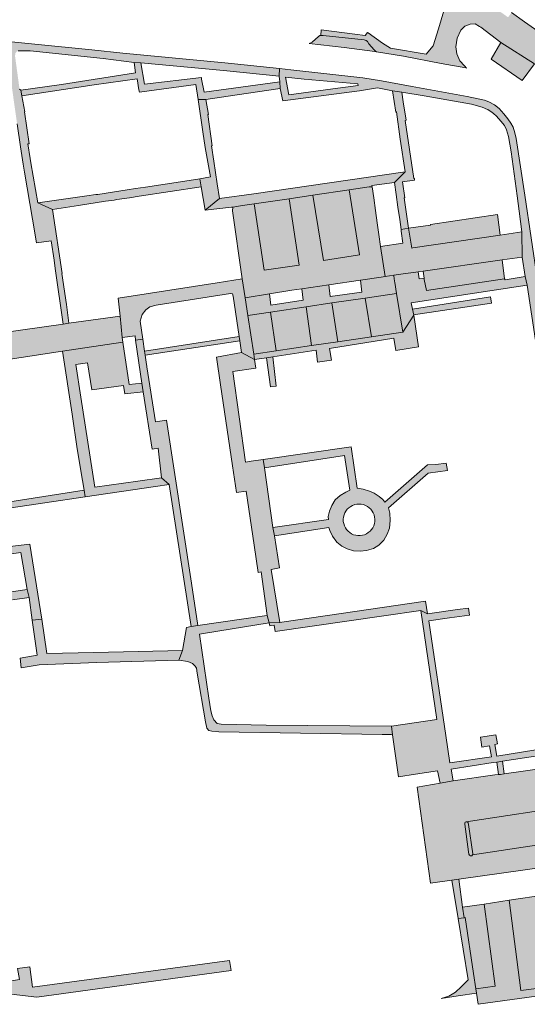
# Model space of a CAD drawing. Extents: x 97094 to 109644, y 463509 to 471969.
# Tile 245 of 256: x 103842 to 103970, y 469090 to 469338. Entities that reach past the tile are written whole.
import ezdxf

# ---------------------------------------------------------------- set-up
doc = ezdxf.new("R2010")
doc.units = 0
doc.layers.add('109 Onkruidbestrijding elementen', color=6, linetype='Continuous', lineweight=20, true_color=0xff00ff)

msp = doc.modelspace()

# ---------------------------------------------------------------- hatches: boundary and pattern name
at = {"layer": '109 Onkruidbestrijding elementen', "true_color": 0xff00ff}
for points in [[(103954.26, 469325.92), (103953.81, 469326.46), (103952.63, 469327.74), (103951.88, 469329.5), (103951.6, 469331.29), (103951.94, 469333.48), (103952.89, 469335.46), (103953.88, 469336.52), (103955.2, 469336.97), (103956.44, 469337.04), (103957.57, 469336.42), (103957.93, 469336.24), (103962.93, 469332.34), (103971.45, 469327.02), (103973.87, 469330.75), (103975.38, 469333), (103968.9, 469337.6), (103965.66, 469339.9), (103964.76, 469338.73), (103960.75, 469341.55), (103960.1, 469346.87), (103960.02, 469347.35), (103959.36, 469351.5), (103952.7, 469356.32), (103951.09, 469354.07), (103952.61, 469353), (103952.57, 469352.94), (103953.94, 469351.8), (103954.18, 469349.74), (103953.95, 469347.93), (103948.61, 469340.31), (103947.28, 469335.84), (103945.93, 469331.52), (103944.13, 469329.45), (103935.11, 469330.92), (103933.15, 469332.18), (103929.55, 469334.77), (103929.37, 469334.9), (103928.78, 469334.12), (103926.12, 469334.45), (103917.68, 469335.52), (103917.54, 469334.12), (103917.68, 469334.15), (103918.14, 469334.14), (103928.53, 469333.02), (103929, 469332.89), (103929.32, 469332.58), (103929.68, 469332.01), (103931.03, 469330.5), (103931.35, 469330.16), (103931.64, 469330.03), (103938.44, 469328.89), (103947.9, 469327.06), (103954.1, 469325.95), (103954.26, 469325.92)], [(103819.3, 469332.59), (103836.68, 469331.2), (103838.01, 469330.93), (103841.3, 469330.26), (103841.99, 469330.3), (103844.3, 469330.26), (103862.68, 469328.31), (103870.5, 469327.36), (103872.17, 469327.23), (103893.05, 469325.31), (103907.1, 469323.85), (103907.2, 469325.78), (103893.39, 469327.2), (103867.7, 469329.69), (103859.9, 469330.52), (103845.5, 469331.97), (103824.52, 469334.08), (103815.23, 469334.96), (103814, 469335.02), (103812.39, 469335.07), (103810.25, 469334.98), (103807.49, 469334.66), (103804.37, 469334.16), (103801.15, 469333.64), (103796.76, 469332.92), (103793.2, 469332.32), (103795.3, 469330.96), (103797.9, 469331.54), (103801.71, 469332.22), (103805.37, 469332.8), (103808.33, 469333.2), (103810.42, 469333.26), (103812.58, 469333.27), (103814.59, 469333.16), (103815.18, 469333.03), (103819.3, 469332.59)], [(103917.54, 469334.12), (103917.33, 469334.09), (103916.96, 469333.85), (103915.42, 469332.44), (103914.66, 469332.09), (103923.48, 469331.1), (103931.17, 469330.11), (103931.64, 469330.03), (103931.35, 469330.16), (103931.03, 469330.5), (103929.68, 469332.01), (103929.32, 469332.58), (103929, 469332.89), (103928.53, 469333.02), (103918.14, 469334.14), (103917.68, 469334.15), (103917.54, 469334.12)], [(103971.45, 469327.02), (103962.93, 469332.34), (103960.51, 469328.15), (103968.29, 469322.75), (103971.45, 469327.02)], [(103846.21, 469291.94), (103844.45, 469301.99), (103844.3, 469303.13), (103843.76, 469306.8), (103844.09, 469306.85), (103842.92, 469314.85), (103842.98, 469314.86), (103842.25, 469318.92), (103841.94, 469320.34), (103841.64, 469320.59), (103840.51, 469328.88), (103840.57, 469329.61), (103840.85, 469330), (103841.3, 469330.26), (103838.01, 469330.93), (103838.37, 469330.49), (103838.43, 469330.14), (103838.49, 469329.7), (103838.5, 469329.62), (103841.02, 469311.85), (103841.86, 469306.05), (103842.59, 469301.66), (103842.91, 469299.7), (103844.87, 469287.82), (103845.93, 469281.84), (103849.64, 469282.34), (103850.34, 469277.45), (103850.63, 469275.36), (103852.62, 469261.37), (103854.03, 469261.59), (103853.44, 469266.27), (103852.28, 469274.12), (103852.4, 469274.14), (103849.91, 469290.29), (103846.21, 469291.94)], [(103872.17, 469327.23), (103870.5, 469327.36), (103870.89, 469324.69), (103852.21, 469321.78), (103841.94, 469320.34), (103842.25, 469318.92), (103860.47, 469321.67), (103871.26, 469323.17), (103871.69, 469320.46), (103871.84, 469319.81), (103886.05, 469321.76), (103886.65, 469317.97), (103888.63, 469317.97), (103896.45, 469319.19), (103907.32, 469320.79), (103907.25, 469322.48), (103888.15, 469319.84), (103887.48, 469323.13), (103887.46, 469323.57), (103873.16, 469321.88), (103872.17, 469327.23)], [(103938.35, 469317.43), (103937.98, 469319.88), (103935.65, 469320.15), (103936.52, 469314.84), (103936.61, 469314.85), (103937.57, 469307.96), (103938.8, 469299.78), (103936.15, 469297.08), (103936.57, 469294.05), (103937.02, 469290.85), (103937.46, 469287.72), (103937.8, 469285.26), (103939.7, 469285.52), (103938.58, 469293.16), (103938.76, 469293.18), (103938.15, 469297.26), (103941.19, 469297.64), (103941.22, 469298.11), (103941.02, 469298.08), (103938.84, 469312.73), (103939.05, 469312.76), (103938.35, 469317.43)], [(103888.42, 469305.88), (103889.74, 469298.46), (103887.06, 469298.01), (103887.41, 469295.98), (103888.45, 469290.08), (103892.03, 469293.07), (103891.48, 469296.75), (103890.62, 469302.43), (103890.05, 469306.3), (103890.21, 469306.32), (103889.11, 469314.21), (103889.3, 469314.24), (103888.63, 469317.97), (103886.65, 469317.97), (103887.84, 469309.84), (103888.42, 469305.88)], [(103936.15, 469297.08), (103938.8, 469299.78), (103900.66, 469294.23), (103892.03, 469293.07), (103888.45, 469290.08), (103895.06, 469290.82), (103895.36, 469290.82), (103897.85, 469291.24), (103900.79, 469291.68), (103909.61, 469292.99), (103915.56, 469293.88), (103924.71, 469295.24), (103929.79, 469296), (103930.5, 469296.01), (103930.47, 469296.28), (103936.15, 469297.08)], [(103887.41, 469295.98), (103887.06, 469298.01), (103883.29, 469297.38), (103873.39, 469295.86), (103870.89, 469295.52), (103868.74, 469295.18), (103865.05, 469294.59), (103861.35, 469294.03), (103861.34, 469294.06), (103860.88, 469294.06), (103858.57, 469293.72), (103846.21, 469291.94), (103849.91, 469290.29), (103856.48, 469291.3), (103863.31, 469292.33), (103865.45, 469292.65), (103866.12, 469292.75), (103869.35, 469293.23), (103871.76, 469293.64), (103887.41, 469295.98)], [(103897.79, 469272.75), (103898.47, 469267.99), (103904.68, 469268.99), (103910.24, 469269.89), (103912.8, 469270.26), (103919.58, 469271.25), (103927.56, 469272.41), (103932.77, 469273.17), (103933.83, 469273.34), (103932.61, 469280.94), (103932.19, 469283.92), (103931.77, 469286.94), (103931.34, 469290.02), (103930.9, 469293.17), (103930.5, 469296.01), (103929.79, 469296), (103924.71, 469295.24), (103927.36, 469278.87), (103918.23, 469277.39), (103915.56, 469293.88), (103909.61, 469292.99), (103912.14, 469276.26), (103903.32, 469274.93), (103900.79, 469291.68), (103897.85, 469291.24), (103895.36, 469290.82), (103895.35, 469289.89), (103897.79, 469272.75)], [(103915.56, 469293.88), (103918.23, 469277.39), (103927.36, 469278.87), (103924.71, 469295.24), (103915.56, 469293.88)], [(103900.79, 469291.68), (103903.32, 469274.93), (103912.14, 469276.26), (103909.61, 469292.99), (103900.79, 469291.68)], [(103962.12, 469288.98), (103945.2, 469286.5), (103945.23, 469286.33), (103939.7, 469285.52), (103940.49, 469280.51), (103940.81, 469280.56), (103962.77, 469283.81), (103962.12, 469288.98)], [(103937.8, 469285.26), (103937.87, 469284.79), (103938.29, 469281.74), (103932.61, 469280.94), (103933.83, 469273.34), (103935.97, 469273.68), (103937.72, 469273.92), (103942.14, 469274.54), (103943.38, 469274.71), (103963.26, 469277.56), (103968.36, 469278.28), (103968.27, 469284.65), (103962.77, 469283.81), (103940.81, 469280.56), (103940.49, 469280.51), (103939.7, 469285.52), (103937.8, 469285.26)], [(103963.87, 469272.77), (103963.26, 469277.56), (103943.38, 469274.71), (103943.62, 469272.94), (103943.66, 469272.65), (103944.18, 469269.84), (103963.87, 469272.77)], [(103867.54, 469257.97), (103870.74, 469258.45), (103870.9, 469257.31), (103872.71, 469257.59), (103872.06, 469262.08), (103872.51, 469263.77), (103873.49, 469264.97), (103874.5, 469265.7), (103876.07, 469266.15), (103894.85, 469269.11), (103895.31, 469269.03), (103895.49, 469268.41), (103897.01, 469258.27), (103897.18, 469257.14), (103897.62, 469254.19), (103900.89, 469252.43), (103900.71, 469253.8), (103899.17, 469263.57), (103898.47, 469267.99), (103897.79, 469272.75), (103891.44, 469271.76), (103873.56, 469268.97), (103866.53, 469267.95), (103867.04, 469263.39), (103867.54, 469257.97)], [(103936.21, 469271.87), (103936.14, 469272.22), (103935.98, 469273.56), (103935.97, 469273.68), (103933.83, 469273.34), (103932.77, 469273.17), (103927.56, 469272.41), (103927.89, 469269.39), (103919.94, 469268.36), (103919.58, 469271.25), (103912.8, 469270.26), (103913.14, 469267.41), (103904.99, 469266.11), (103904.68, 469268.99), (103898.47, 469267.99), (103899.17, 469263.57), (103904.93, 469264.42), (103913.92, 469265.75), (103920.35, 469266.71), (103928.74, 469267.95), (103936.66, 469269.12), (103936.21, 469271.87)], [(103935.97, 469273.68), (103935.98, 469273.56), (103936.14, 469272.22), (103936.21, 469271.87), (103936.66, 469269.12), (103938.23, 469259.35), (103940.98, 469263.65), (103940.7, 469265.11), (103940.38, 469266.76), (103960.2, 469269.78), (103969.55, 469271.22), (103969.1, 469273.37), (103964.03, 469272.57), (103963.87, 469272.77), (103944.18, 469269.84), (103943.66, 469272.65), (103943.62, 469272.94), (103942.36, 469272.78), (103942.14, 469274.54), (103937.72, 469273.92), (103935.97, 469273.68)], [(103930.32, 469258.18), (103928.74, 469267.95), (103920.35, 469266.71), (103921.85, 469256.93), (103930.32, 469258.18)], [(103938.23, 469259.35), (103936.66, 469269.12), (103928.74, 469267.95), (103930.32, 469258.18), (103938.23, 469259.35)], [(103940.98, 469263.65), (103940.97, 469263.73), (103955.55, 469265.9), (103960.57, 469266.61), (103960.38, 469268.21), (103940.7, 469265.11), (103940.98, 469263.65)], [(103904.93, 469264.42), (103906.33, 469254.63), (103915.24, 469255.95), (103913.92, 469265.75), (103904.93, 469264.42)], [(103915.24, 469255.95), (103921.85, 469256.93), (103920.35, 469266.71), (103913.92, 469265.75), (103915.24, 469255.95)], [(103867.7, 469256.83), (103867.54, 469257.97), (103867.04, 469263.39), (103854.03, 469261.59), (103852.62, 469261.37), (103831.6, 469258.4), (103831.53, 469251.39), (103852.48, 469254.52), (103867.7, 469256.83)], [(103906.33, 469254.63), (103904.93, 469264.42), (103899.17, 469263.57), (103900.71, 469253.8), (103906.33, 469254.63)], [(103900.71, 469253.8), (103900.89, 469252.43), (103903.9, 469252.89), (103905.51, 469253.14), (103916.37, 469254.8), (103916.77, 469251.74), (103920.29, 469252.28), (103919.79, 469255.26), (103935.99, 469257.84), (103936.5, 469254.74), (103942.18, 469255.6), (103940.98, 469263.65), (103938.23, 469259.35), (103930.32, 469258.18), (103921.85, 469256.93), (103915.24, 469255.95), (103906.33, 469254.63), (103900.71, 469253.8)], [(103872.71, 469257.59), (103870.9, 469257.31), (103872.46, 469246.5), (103872.78, 469244.32), (103875.03, 469229.84), (103876.55, 469230.1), (103877.45, 469222.62), (103879.38, 469220.91), (103884.86, 469185.13), (103886.61, 469185.41), (103884.98, 469196.06), (103884.98, 469196.06), (103878.69, 469237.17), (103875.87, 469236.69), (103873.72, 469250.63), (103873.72, 469250.65), (103873.54, 469251.8), (103873.28, 469253.56), (103873.14, 469254.58), (103872.71, 469257.59)], [(103873.14, 469254.58), (103873.28, 469253.56), (103897.18, 469257.14), (103897.01, 469258.27), (103873.14, 469254.58)], [(103877.45, 469222.62), (103871.47, 469221.78), (103860.61, 469220.27), (103857.07, 469242.91), (103855.84, 469251.21), (103858.74, 469251.63), (103859.82, 469244.83), (103867.81, 469245.93), (103868.19, 469243.75), (103872.78, 469244.32), (103872.46, 469246.5), (103869.25, 469246.16), (103867.7, 469256.83), (103852.48, 469254.52), (103854.88, 469238.63), (103856.18, 469229.91), (103857.49, 469221.97), (103857.89, 469219.53), (103858.15, 469217.81), (103875.9, 469220.41), (103879.38, 469220.91), (103877.45, 469222.62)], [(103897.62, 469254.19), (103891.25, 469253.07), (103892.28, 469246.08), (103893.29, 469239.28), (103894.29, 469232.47), (103895.29, 469225.67), (103896.29, 469218.91), (103898.74, 469219.27), (103898.75, 469219.22), (103899.75, 469212.42), (103900.75, 469205.62), (103901.76, 469198.78), (103902.51, 469198.91), (103904.04, 469187.93), (103904.57, 469186.07), (103907.25, 469186.13), (103905.06, 469199.47), (103907.15, 469199.91), (103905.92, 469208), (103905.51, 469210.12), (103903.35, 469225.13), (103903.07, 469227.23), (103900.05, 469226.79), (103898.62, 469226.59), (103895.37, 469249.44), (103901.2, 469250.26), (103900.89, 469252.43), (103897.62, 469254.19)], [(103906.32, 469245.74), (103905.51, 469253.14), (103903.9, 469252.89), (103904.9, 469245.52), (103906.32, 469245.74)], [(103831.53, 469204.38), (103828.01, 469203.74), (103809.49, 469200.81), (103810.1, 469199.23), (103841.94, 469203.79), (103843.57, 469194.45), (103844.06, 469192.41), (103844.84, 469186.71), (103847.26, 469186.99), (103844.19, 469205.89), (103836.23, 469204.93), (103834.87, 469214.41), (103848.01, 469216.33), (103858.15, 469217.81), (103857.89, 469219.53), (103834.84, 469215.93), (103834.41, 469218.6), (103832.36, 469231.3), (103834.54, 469231.65), (103832.99, 469241.91), (103832.71, 469243.78), (103831.53, 469251.39), (103829.04, 469251.04), (103829.11, 469250.52), (103830.44, 469242.3), (103830.88, 469239.96), (103832.12, 469233.35), (103813.13, 469230.55), (103813.38, 469229.03), (103818.11, 469229.78), (103818.12, 469229.66), (103830.29, 469231.38), (103831.89, 469220.8), (103832.15, 469220.85), (103832.46, 469219.04), (103832.16, 469218.99), (103833.13, 469212.53), (103834.3, 469204.8), (103831.53, 469204.38)], [(103904.57, 469186.07), (103904.7, 469185.31), (103905.81, 469185.48), (103906.05, 469183.91), (103933.43, 469187.8), (103942.81, 469189.14), (103944.49, 469188.34), (103943.95, 469191.51), (103907.77, 469186.21), (103907.25, 469186.13), (103904.57, 469186.07)], [(103886.61, 469185.41), (103884.86, 469185.13), (103883.75, 469184.9), (103882.75, 469179.11), (103881.76, 469176.61), (103884.08, 469176.29), (103885.24, 469175.83), (103885.92, 469175.14), (103886.27, 469174.63), (103886.45, 469173.34), (103888.5, 469161.09), (103888.85, 469159.48), (103889.35, 469158.93), (103890.12, 469158.71), (103891.84, 469158.62), (103933.04, 469157.92), (103935.33, 469157.88), (103935.67, 469157.82), (103935.4, 469160), (103903.77, 469160.29), (103892.47, 469160.51), (103891.45, 469160.71), (103890.59, 469161.61), (103890.17, 469162.62), (103889.82, 469163.88), (103889.32, 469167.09), (103887, 469183.24), (103891.61, 469183.98), (103904.57, 469186.07), (103904.04, 469187.93), (103903.41, 469187.84), (103886.61, 469185.41)], [(103944.49, 469188.34), (103942.81, 469189.14), (103946.85, 469161.73), (103935.4, 469160), (103935.67, 469157.82), (103937.15, 469147.26), (103941.43, 469147.92), (103946.98, 469148.78), (103947.66, 469145.66), (103950.93, 469146.22), (103950.46, 469149.2), (103960.99, 469150.82), (103961.96, 469150.97), (103963.36, 469151.18), (103980.01, 469153.69), (103981.78, 469153.96), (103986.89, 469154.73), (103986.69, 469156.37), (103974.86, 469154.51), (103961.92, 469152.48), (103961.46, 469155.42), (103962.07, 469155.55), (103961.73, 469157.85), (103957.8, 469157.27), (103958.2, 469154.72), (103960.07, 469155.02), (103960.57, 469152.24), (103950.11, 469150.78), (103949.09, 469157.63), (103944.79, 469186.55), (103950.03, 469187.29), (103950.02, 469187.3), (103955.04, 469188.01), (103954.79, 469189.77), (103952.03, 469189.38), (103944.49, 469188.34)], [(103882.75, 469179.11), (103860.37, 469178.61), (103848.53, 469178.35), (103847.26, 469186.99), (103844.84, 469186.71), (103846.05, 469177.88), (103841.78, 469177.13), (103842.06, 469174.7), (103846.59, 469175.51), (103861.09, 469176.04), (103881.76, 469176.61), (103882.75, 469179.11)], [(103961.96, 469150.97), (103962.37, 469147.79), (103962.87, 469147.84), (103963.8, 469147.97), (103963.36, 469151.18), (103961.96, 469150.97)], [(103973.85, 469124.49), (103978.24, 469125.24), (103991.1, 469126.77), (103990.26, 469132.91), (103983.04, 469131.65), (103955.81, 469127.54), (103955.6, 469127.36), (103955.27, 469127.3), (103955.02, 469127.47), (103954.89, 469127.73), (103954.81, 469128.29), (103953.84, 469135.32), (103953.86, 469135.58), (103953.97, 469135.82), (103954.24, 469135.91), (103981.88, 469140.08), (103981.56, 469142.42), (103980.47, 469150.33), (103963.8, 469147.97), (103962.87, 469147.84), (103962.37, 469147.79), (103961.42, 469147.7), (103950.93, 469146.22), (103947.66, 469145.66), (103941.88, 469144.67), (103945.18, 469120.42), (103950.64, 469121.19), (103952.33, 469121.43), (103973.85, 469124.49)], [(103954.24, 469135.91), (103954.57, 469135.87), (103954.74, 469135.66), (103954.79, 469135.23), (103955.86, 469127.81), (103955.81, 469127.54), (103983.04, 469131.65), (103981.88, 469140.08), (103954.24, 469135.91)], [(103955.81, 469127.54), (103955.86, 469127.81), (103954.79, 469135.23), (103954.74, 469135.66), (103954.57, 469135.87), (103954.24, 469135.91), (103953.97, 469135.82), (103953.86, 469135.58), (103953.84, 469135.32), (103954.81, 469128.29), (103954.89, 469127.73), (103955.02, 469127.47), (103955.27, 469127.3), (103955.6, 469127.36), (103955.81, 469127.54)], [(103956.67, 469093.77), (103956.82, 469092.72), (103957.26, 469089.89), (103976.2, 469092.57), (103983.99, 469093.44), (103980.39, 469118.39), (103979.23, 469118.23), (103978.24, 469125.24), (103973.85, 469124.49), (103974.97, 469117.61), (103974.18, 469117.49), (103977.2, 469094.55), (103968.01, 469093.35), (103965.02, 469116.11), (103958.73, 469115.16), (103961.56, 469094.43), (103956.67, 469093.77)], [(103953.72, 469111.73), (103953.29, 469114.34), (103952.33, 469121.43), (103950.64, 469121.19), (103952.18, 469111.53), (103953.72, 469111.73)], [(103974.18, 469117.49), (103965.02, 469116.11), (103968.01, 469093.35), (103977.2, 469094.55), (103974.18, 469117.49)], [(103953.72, 469111.73), (103953.93, 469111.76), (103956.08, 469097.62), (103956.67, 469093.77), (103961.56, 469094.43), (103958.73, 469115.16), (103953.29, 469114.34), (103953.72, 469111.73)], [(103952.18, 469111.53), (103954.69, 469096.05), (103952.97, 469094.3), (103951.53, 469092.91), (103949.83, 469091.98), (103947.95, 469091.36), (103952.17, 469092.01), (103956.82, 469092.72), (103956.67, 469093.77), (103956.08, 469097.62), (103953.93, 469111.76), (103953.72, 469111.73), (103952.18, 469111.53)], [(103841.16, 469098.92), (103841.6, 469096.14), (103839.02, 469095.76), (103839.13, 469095.01), (103839.41, 469093.2), (103839.52, 469092.44), (103845.99, 469091.69), (103895.01, 469098.43), (103894.6, 469100.93), (103844.94, 469094.22), (103844.26, 469099.33), (103841.16, 469098.92)]]:
    msp.add_hatch(color=6, dxfattribs=at).paths.add_polyline_path(points)
h = msp.add_hatch(color=6, dxfattribs=at)
h.paths.add_polyline_path([(103937.98, 469319.88), (103943.6, 469318.91), (103955.58, 469316.78), (103958.25, 469316.08), (103959.6, 469315.47), (103959.69, 469315.43), (103960.78, 469314.73), (103961.1, 469314.47), (103961.88, 469313.82), (103962.99, 469312.57), (103963.84, 469311.43), (103964.38, 469310.36), (103964.88, 469308.7), (103965.59, 469304.81), (103967.08, 469293.74), (103967.59, 469289.84), (103968.27, 469284.65), (103968.36, 469278.28), (103969.1, 469273.37), (103969.55, 469271.22), (103972.85, 469249.45), (103975.96, 469228.68), (103978.7, 469229.06), (103975.16, 469252.39), (103972.2, 469272.4), (103969.01, 469293.86), (103966.8, 469308.17), (103966.49, 469309.58), (103966.03, 469311.01), (103965.46, 469312.05), (103964.72, 469313.15), (103963.72, 469314.38), (103962.55, 469315.72), (103961.34, 469316.65), (103959.9, 469317.38), (103958.85, 469317.79), (103954.49, 469318.73), (103940.61, 469321.29), (103932.85, 469322.73), (103928.18, 469323.44), (103909.99, 469325.49), (103907.2, 469325.78), (103907.1, 469323.85), (103907.25, 469322.48), (103907.32, 469320.79), (103907.99, 469317.64), (103927.36, 469320.21), (103931.88, 469320.95), (103935.65, 469320.15), (103937.98, 469319.88)])
h.paths.add_polyline_path([(103926.9, 469321.92), (103926.97, 469321.49), (103920.57, 469320.65), (103909.48, 469319.19), (103908.68, 469323.6), (103913.35, 469323.15), (103926.9, 469321.92)])
h = msp.add_hatch(color=6, dxfattribs=at)
h.paths.add_polyline_path([(103905.51, 469210.12), (103905.92, 469208), (103919.63, 469210.08), (103919.84, 469209.3), (103920.56, 469207.95), (103921.62, 469206.42), (103922.85, 469205.4), (103924.21, 469204.69), (103925.82, 469204.23), (103927.53, 469204.13), (103929.05, 469204.29), (103930.85, 469204.83), (103932.19, 469205.67), (103933.49, 469206.94), (103934.27, 469208.39), (103934.87, 469209.92), (103935.04, 469211.9), (103934.93, 469213.71), (103934.64, 469215.06), (103944.65, 469223.78), (103949.47, 469224.47), (103949.21, 469226.33), (103946.57, 469225.96), (103944.43, 469225.85), (103933.67, 469216.48), (103933.22, 469217.16), (103932.26, 469217.92), (103931.06, 469218.74), (103929.86, 469219.26), (103928.27, 469219.75), (103926.74, 469219.98), (103925.22, 469230.43), (103903.07, 469227.23), (103903.35, 469225.13), (103923.52, 469228.26), (103924.9, 469219.48), (103923.85, 469218.98), (103922.42, 469218.19), (103921.21, 469217.08), (103920.36, 469215.63), (103919.78, 469214.22), (103919.45, 469212.84), (103919.49, 469212.09), (103905.51, 469210.12)])
h.paths.add_polyline_path([(103928.31, 469215.85), (103928.83, 469215.66), (103929.32, 469215.4), (103929.77, 469215.07), (103930.17, 469214.68), (103930.51, 469214.25), (103930.79, 469213.77), (103931, 469213.25), (103931.14, 469212.71), (103931.19, 469212.16), (103931.18, 469211.6), (103931.08, 469211.06), (103930.91, 469210.53), (103930.66, 469210.03), (103930.35, 469209.57), (103929.98, 469209.15), (103929.55, 469208.8), (103929.08, 469208.5), (103928.57, 469208.28), (103928.04, 469208.12), (103927.49, 469208.04), (103926.93, 469208.04), (103926.38, 469208.12), (103925.85, 469208.28), (103925.34, 469208.5), (103924.87, 469208.8), (103924.45, 469209.15), (103924.07, 469209.57), (103923.76, 469210.03), (103923.52, 469210.53), (103923.35, 469211.06), (103923.25, 469211.6), (103923.23, 469212.16), (103923.29, 469212.71), (103923.42, 469213.25), (103923.63, 469213.77), (103923.91, 469214.25), (103924.25, 469214.68), (103924.65, 469215.07), (103925.1, 469215.4), (103925.59, 469215.66), (103926.11, 469215.85), (103926.66, 469215.97), (103927.21, 469216), (103927.77, 469215.97), (103928.31, 469215.85)])
h = msp.add_hatch(color=6, dxfattribs=at)
h.paths.add_polyline_path([(103762.82, 469210.99), (103763.09, 469207.78), (103769.08, 469208.67), (103780.2, 469210.22), (103782.43, 469210.44), (103784.06, 469210.49), (103785.89, 469210.27), (103787.4, 469209.79), (103789.13, 469209.05), (103791.31, 469207.84), (103795.9, 469204.2), (103804.89, 469196.89), (103815.7, 469188.21), (103818.89, 469185.71), (103819.83, 469185.08), (103820.63, 469184.74), (103820.79, 469184.74), (103821.25, 469184.74), (103821.93, 469184.98), (103822.4, 469185.77), (103822.65, 469186.71), (103822.24, 469189.35), (103839.85, 469191.88), (103844.06, 469192.41), (103843.57, 469194.45), (103818.11, 469190.8), (103817.14, 469190.6), (103816.6, 469190.79), (103810.77, 469195.29), (103802.18, 469201.72), (103795.46, 469207.03), (103794.94, 469206.79), (103793.4, 469207.93), (103791.43, 469209.3), (103789.49, 469210.34), (103787.42, 469211.21), (103785.76, 469211.64), (103783.74, 469211.85), (103781.42, 469211.75), (103779.47, 469211.54), (103777.65, 469211.29), (103773.12, 469210.69), (103771.57, 469222.66), (103765.54, 469217.78), (103766.29, 469212.23), (103766.3, 469212.12), (103765.83, 469212.06), (103762.75, 469211.62), (103762.82, 469210.99)])
h.paths.add_polyline_path([(103771.16, 469218.91), (103771.39, 469217.08), (103768.92, 469216.85), (103768.68, 469218.74), (103771.16, 469218.91)])
h.paths.add_polyline_path([(103771.76, 469214.19), (103771.97, 469212.49), (103769.54, 469212.18), (103769.32, 469213.93), (103771.76, 469214.19)])

# ---------------------------------------------------------------- linework, layer by layer
at = {"layer": '109 Onkruidbestrijding elementen', "color": 3, "true_color": 0x00ff00}
for points in [[(103948.61, 469340.31), (103947.28, 469335.84), (103945.93, 469331.52), (103944.13, 469329.45), (103935.11, 469330.92), (103933.15, 469332.18), (103929.55, 469334.77), (103929.37, 469334.9), (103928.78, 469334.12), (103926.12, 469334.45), (103917.68, 469335.52), (103917.54, 469334.12), (103917.68, 469334.15), (103918.14, 469334.14), (103928.53, 469333.02), (103929, 469332.89), (103929.32, 469332.58), (103929.68, 469332.01), (103931.03, 469330.5), (103931.35, 469330.16), (103931.64, 469330.03), (103938.44, 469328.89), (103947.9, 469327.06), (103954.1, 469325.95), (103954.26, 469325.92), (103954.26, 469325.92), (103953.81, 469326.46), (103952.63, 469327.74), (103951.88, 469329.5), (103951.6, 469331.29), (103951.94, 469333.48), (103952.89, 469335.46), (103953.88, 469336.52), (103955.2, 469336.97), (103956.44, 469337.04), (103957.57, 469336.42), (103957.93, 469336.24), (103962.93, 469332.34), (103971.45, 469327.02)], [(103975.38, 469333), (103968.9, 469337.6), (103965.66, 469339.9)], [(103841.3, 469330.26), (103841.99, 469330.3), (103844.3, 469330.26), (103862.68, 469328.31), (103870.5, 469327.36), (103872.17, 469327.23), (103893.05, 469325.31), (103907.1, 469323.85), (103907.2, 469325.78), (103893.39, 469327.2), (103867.7, 469329.69), (103859.9, 469330.52), (103845.5, 469331.97), (103824.52, 469334.08)], [(103972.2, 469272.4), (103969.01, 469293.86), (103966.8, 469308.17), (103966.49, 469309.58), (103966.03, 469311.01), (103965.46, 469312.05), (103964.72, 469313.15), (103963.72, 469314.38), (103962.55, 469315.72), (103961.34, 469316.65), (103959.9, 469317.38), (103958.85, 469317.79), (103954.49, 469318.73), (103940.61, 469321.29), (103932.85, 469322.73), (103928.18, 469323.44), (103909.99, 469325.49), (103907.2, 469325.78), (103907.1, 469323.85), (103907.25, 469322.48), (103907.32, 469320.79), (103907.99, 469317.64), (103927.36, 469320.21), (103931.88, 469320.95), (103935.65, 469320.15), (103937.98, 469319.88), (103937.98, 469319.88), (103943.6, 469318.91), (103955.58, 469316.78), (103958.25, 469316.08), (103959.6, 469315.47), (103959.69, 469315.43), (103960.78, 469314.73), (103961.1, 469314.47), (103961.88, 469313.82), (103962.99, 469312.57), (103963.84, 469311.43), (103964.38, 469310.36), (103964.88, 469308.7), (103965.59, 469304.81), (103967.08, 469293.74), (103967.59, 469289.84), (103968.27, 469284.65), (103968.36, 469278.28), (103969.1, 469273.37), (103969.55, 469271.22), (103972.85, 469249.45)], [(103841.02, 469311.85), (103841.86, 469306.05), (103842.59, 469301.66), (103842.91, 469299.7), (103844.87, 469287.82), (103845.93, 469281.84), (103849.64, 469282.34), (103850.34, 469277.45), (103850.63, 469275.36), (103852.62, 469261.37), (103854.03, 469261.59), (103853.44, 469266.27), (103852.28, 469274.12), (103852.4, 469274.14), (103849.91, 469290.29), (103846.21, 469291.94), (103846.21, 469291.94), (103844.45, 469301.99), (103844.3, 469303.13), (103843.76, 469306.8), (103844.09, 469306.85), (103842.92, 469314.85), (103842.98, 469314.86), (103842.25, 469318.92), (103841.94, 469320.34), (103841.64, 469320.59)], [(103834.87, 469214.41), (103848.01, 469216.33), (103858.15, 469217.81), (103857.89, 469219.53), (103834.84, 469215.93)], [(103810.1, 469199.23), (103841.94, 469203.79), (103843.57, 469194.45), (103844.06, 469192.41), (103844.84, 469186.71), (103847.26, 469186.99), (103844.19, 469205.89), (103836.23, 469204.93)], [(103839.85, 469191.88), (103844.06, 469192.41), (103843.57, 469194.45), (103818.11, 469190.8)], [(103974.86, 469154.51), (103961.92, 469152.48), (103961.46, 469155.42), (103962.07, 469155.55), (103961.73, 469157.85), (103957.8, 469157.27), (103958.2, 469154.72), (103960.07, 469155.02), (103960.57, 469152.24), (103950.11, 469150.78), (103949.09, 469157.63), (103944.79, 469186.55), (103950.03, 469187.29), (103950.02, 469187.3), (103955.04, 469188.01), (103954.79, 469189.77), (103952.03, 469189.38), (103944.49, 469188.34), (103944.49, 469188.34), (103942.81, 469189.14), (103946.85, 469161.73), (103935.4, 469160), (103935.67, 469157.82), (103937.15, 469147.26), (103941.43, 469147.92), (103946.98, 469148.78), (103947.66, 469145.66), (103950.93, 469146.22), (103950.46, 469149.2), (103960.99, 469150.82), (103961.96, 469150.97), (103963.36, 469151.18), (103980.01, 469153.69)], [(103980.47, 469150.33), (103963.8, 469147.97), (103962.87, 469147.84), (103962.37, 469147.79), (103961.42, 469147.7), (103950.93, 469146.22), (103947.66, 469145.66), (103941.88, 469144.67), (103945.18, 469120.42), (103950.64, 469121.19), (103952.33, 469121.43), (103973.85, 469124.49)], [(103983.04, 469131.65), (103955.81, 469127.54), (103955.6, 469127.36), (103955.27, 469127.3), (103955.02, 469127.47), (103954.89, 469127.73), (103954.81, 469128.29), (103953.84, 469135.32), (103953.86, 469135.58), (103953.97, 469135.82), (103954.24, 469135.91), (103981.88, 469140.08)]]:
    msp.add_lwpolyline(points, dxfattribs=at)
for points in [[(103917.54, 469334.12), (103917.33, 469334.09), (103916.96, 469333.85), (103915.42, 469332.44), (103914.66, 469332.09), (103923.48, 469331.1), (103931.17, 469330.11), (103931.64, 469330.03), (103931.35, 469330.16), (103931.03, 469330.5), (103929.68, 469332.01), (103929.32, 469332.58), (103929, 469332.89), (103928.53, 469333.02), (103918.14, 469334.14), (103917.68, 469334.15), (103917.54, 469334.12)], [(103971.45, 469327.02), (103962.93, 469332.34), (103960.51, 469328.15), (103968.29, 469322.75), (103971.45, 469327.02)], [(103872.17, 469327.23), (103870.5, 469327.36), (103870.89, 469324.69), (103852.21, 469321.78), (103841.94, 469320.34), (103842.25, 469318.92), (103860.47, 469321.67), (103871.26, 469323.17), (103871.69, 469320.46), (103871.84, 469319.81), (103886.05, 469321.76), (103886.65, 469317.97), (103888.63, 469317.97), (103896.45, 469319.19), (103907.32, 469320.79), (103907.25, 469322.48), (103888.15, 469319.84), (103887.48, 469323.13), (103887.46, 469323.57), (103873.16, 469321.88), (103872.17, 469327.23)], [(103926.9, 469321.92), (103926.97, 469321.49), (103920.57, 469320.65), (103909.48, 469319.19), (103908.68, 469323.6), (103913.35, 469323.15), (103926.9, 469321.92)], [(103938.35, 469317.43), (103937.98, 469319.88), (103935.65, 469320.15), (103936.52, 469314.84), (103936.61, 469314.85), (103937.57, 469307.96), (103938.8, 469299.78), (103936.15, 469297.08), (103936.57, 469294.05), (103937.02, 469290.85), (103937.46, 469287.72), (103937.8, 469285.26), (103939.7, 469285.52), (103938.58, 469293.16), (103938.76, 469293.18), (103938.15, 469297.26), (103941.19, 469297.64), (103941.22, 469298.11), (103941.02, 469298.08), (103938.84, 469312.73), (103939.05, 469312.76), (103938.35, 469317.43)], [(103888.42, 469305.88), (103889.74, 469298.46), (103887.06, 469298.01), (103887.41, 469295.98), (103888.45, 469290.08), (103892.03, 469293.07), (103891.48, 469296.75), (103890.62, 469302.43), (103890.05, 469306.3), (103890.21, 469306.32), (103889.11, 469314.21), (103889.3, 469314.24), (103888.63, 469317.97), (103886.65, 469317.97), (103887.84, 469309.84), (103888.42, 469305.88)], [(103936.15, 469297.08), (103938.8, 469299.78), (103900.66, 469294.23), (103892.03, 469293.07), (103888.45, 469290.08), (103895.06, 469290.82), (103895.36, 469290.82), (103897.85, 469291.24), (103900.79, 469291.68), (103909.61, 469292.99), (103915.56, 469293.88), (103924.71, 469295.24), (103929.79, 469296), (103930.5, 469296.01), (103930.47, 469296.28), (103936.15, 469297.08)], [(103887.41, 469295.98), (103887.06, 469298.01), (103883.29, 469297.38), (103873.39, 469295.86), (103870.89, 469295.52), (103868.74, 469295.18), (103865.05, 469294.59), (103861.35, 469294.03), (103861.34, 469294.06), (103860.88, 469294.06), (103858.57, 469293.72), (103846.21, 469291.94), (103849.91, 469290.29), (103856.48, 469291.3), (103863.31, 469292.33), (103865.45, 469292.65), (103866.12, 469292.75), (103869.35, 469293.23), (103871.76, 469293.64), (103887.41, 469295.98)], [(103897.79, 469272.75), (103898.47, 469267.99), (103904.68, 469268.99), (103910.24, 469269.89), (103912.8, 469270.26), (103919.58, 469271.25), (103927.56, 469272.41), (103932.77, 469273.17), (103933.83, 469273.34), (103932.61, 469280.94), (103932.19, 469283.92), (103931.77, 469286.94), (103931.34, 469290.02), (103930.9, 469293.17), (103930.5, 469296.01), (103929.79, 469296), (103924.71, 469295.24), (103927.36, 469278.87), (103918.23, 469277.39), (103915.56, 469293.88), (103909.61, 469292.99), (103912.14, 469276.26), (103903.32, 469274.93), (103900.79, 469291.68), (103897.85, 469291.24), (103895.36, 469290.82), (103895.35, 469289.89), (103897.79, 469272.75)], [(103915.56, 469293.88), (103918.23, 469277.39), (103927.36, 469278.87), (103924.71, 469295.24), (103915.56, 469293.88)], [(103900.79, 469291.68), (103903.32, 469274.93), (103912.14, 469276.26), (103909.61, 469292.99), (103900.79, 469291.68)], [(103962.12, 469288.98), (103945.2, 469286.5), (103945.23, 469286.33), (103939.7, 469285.52), (103940.49, 469280.51), (103940.81, 469280.56), (103962.77, 469283.81), (103962.12, 469288.98)], [(103937.8, 469285.26), (103937.87, 469284.79), (103938.29, 469281.74), (103932.61, 469280.94), (103933.83, 469273.34), (103935.97, 469273.68), (103937.72, 469273.92), (103942.14, 469274.54), (103943.38, 469274.71), (103963.26, 469277.56), (103968.36, 469278.28), (103968.27, 469284.65), (103962.77, 469283.81), (103940.81, 469280.56), (103940.49, 469280.51), (103939.7, 469285.52), (103937.8, 469285.26)], [(103963.87, 469272.77), (103963.26, 469277.56), (103943.38, 469274.71), (103943.62, 469272.94), (103943.66, 469272.65), (103944.18, 469269.84), (103963.87, 469272.77)], [(103867.54, 469257.97), (103870.74, 469258.45), (103870.9, 469257.31), (103872.71, 469257.59), (103872.06, 469262.08), (103872.51, 469263.77), (103873.49, 469264.97), (103874.5, 469265.7), (103876.07, 469266.15), (103894.85, 469269.11), (103895.31, 469269.03), (103895.49, 469268.41), (103897.01, 469258.27), (103897.18, 469257.14), (103897.62, 469254.19), (103900.89, 469252.43), (103900.71, 469253.8), (103899.17, 469263.57), (103898.47, 469267.99), (103897.79, 469272.75), (103891.44, 469271.76), (103873.56, 469268.97), (103866.53, 469267.95), (103867.04, 469263.39), (103867.54, 469257.97)], [(103936.21, 469271.87), (103936.14, 469272.22), (103935.98, 469273.56), (103935.97, 469273.68), (103933.83, 469273.34), (103932.77, 469273.17), (103927.56, 469272.41), (103927.89, 469269.39), (103919.94, 469268.36), (103919.58, 469271.25), (103912.8, 469270.26), (103913.14, 469267.41), (103904.99, 469266.11), (103904.68, 469268.99), (103898.47, 469267.99), (103899.17, 469263.57), (103904.93, 469264.42), (103913.92, 469265.75), (103920.35, 469266.71), (103928.74, 469267.95), (103936.66, 469269.12), (103936.21, 469271.87)], [(103935.97, 469273.68), (103935.98, 469273.56), (103936.14, 469272.22), (103936.21, 469271.87), (103936.66, 469269.12), (103938.23, 469259.35), (103940.98, 469263.65), (103940.7, 469265.11), (103940.38, 469266.76), (103960.2, 469269.78), (103969.55, 469271.22), (103969.1, 469273.37), (103964.03, 469272.57), (103963.87, 469272.77), (103944.18, 469269.84), (103943.66, 469272.65), (103943.62, 469272.94), (103942.36, 469272.78), (103942.14, 469274.54), (103937.72, 469273.92), (103935.97, 469273.68)], [(103930.32, 469258.18), (103928.74, 469267.95), (103920.35, 469266.71), (103921.85, 469256.93), (103930.32, 469258.18)], [(103938.23, 469259.35), (103936.66, 469269.12), (103928.74, 469267.95), (103930.32, 469258.18), (103938.23, 469259.35)], [(103940.98, 469263.65), (103940.97, 469263.73), (103955.55, 469265.9), (103960.57, 469266.61), (103960.38, 469268.21), (103940.7, 469265.11), (103940.98, 469263.65)], [(103904.93, 469264.42), (103906.33, 469254.63), (103915.24, 469255.95), (103913.92, 469265.75), (103904.93, 469264.42)], [(103915.24, 469255.95), (103921.85, 469256.93), (103920.35, 469266.71), (103913.92, 469265.75), (103915.24, 469255.95)], [(103867.7, 469256.83), (103867.54, 469257.97), (103867.04, 469263.39), (103854.03, 469261.59), (103852.62, 469261.37), (103831.6, 469258.4), (103831.53, 469251.39), (103852.48, 469254.52), (103867.7, 469256.83)], [(103906.33, 469254.63), (103904.93, 469264.42), (103899.17, 469263.57), (103900.71, 469253.8), (103906.33, 469254.63)], [(103900.71, 469253.8), (103900.89, 469252.43), (103903.9, 469252.89), (103905.51, 469253.14), (103916.37, 469254.8), (103916.77, 469251.74), (103920.29, 469252.28), (103919.79, 469255.26), (103935.99, 469257.84), (103936.5, 469254.74), (103942.18, 469255.6), (103940.98, 469263.65), (103938.23, 469259.35), (103930.32, 469258.18), (103921.85, 469256.93), (103915.24, 469255.95), (103906.33, 469254.63), (103900.71, 469253.8)], [(103872.71, 469257.59), (103870.9, 469257.31), (103872.46, 469246.5), (103872.78, 469244.32), (103875.03, 469229.84), (103876.55, 469230.1), (103877.45, 469222.62), (103879.38, 469220.91), (103884.86, 469185.13), (103886.61, 469185.41), (103884.98, 469196.06), (103884.98, 469196.06), (103878.69, 469237.17), (103875.87, 469236.69), (103873.72, 469250.63), (103873.72, 469250.65), (103873.54, 469251.8), (103873.28, 469253.56), (103873.14, 469254.58), (103872.71, 469257.59)], [(103873.14, 469254.58), (103873.28, 469253.56), (103897.18, 469257.14), (103897.01, 469258.27), (103873.14, 469254.58)], [(103877.45, 469222.62), (103871.47, 469221.78), (103860.61, 469220.27), (103857.07, 469242.91), (103855.84, 469251.21), (103858.74, 469251.63), (103859.82, 469244.83), (103867.81, 469245.93), (103868.19, 469243.75), (103872.78, 469244.32), (103872.46, 469246.5), (103869.25, 469246.16), (103867.7, 469256.83), (103852.48, 469254.52), (103854.88, 469238.63), (103856.18, 469229.91), (103857.49, 469221.97), (103857.89, 469219.53), (103858.15, 469217.81), (103875.9, 469220.41), (103879.38, 469220.91), (103877.45, 469222.62)], [(103897.62, 469254.19), (103891.25, 469253.07), (103892.28, 469246.08), (103893.29, 469239.28), (103894.29, 469232.47), (103895.29, 469225.67), (103896.29, 469218.91), (103898.74, 469219.27), (103898.75, 469219.22), (103899.75, 469212.42), (103900.75, 469205.62), (103901.76, 469198.78), (103902.51, 469198.91), (103904.04, 469187.93), (103904.57, 469186.07), (103907.25, 469186.13), (103905.06, 469199.47), (103907.15, 469199.91), (103905.92, 469208), (103905.51, 469210.12), (103903.35, 469225.13), (103903.07, 469227.23), (103900.05, 469226.79), (103898.62, 469226.59), (103895.37, 469249.44), (103901.2, 469250.26), (103900.89, 469252.43), (103897.62, 469254.19)], [(103906.32, 469245.74), (103905.51, 469253.14), (103903.9, 469252.89), (103904.9, 469245.52), (103906.32, 469245.74)], [(103905.51, 469210.12), (103905.92, 469208), (103919.63, 469210.08), (103919.84, 469209.3), (103920.56, 469207.95), (103921.62, 469206.42), (103922.85, 469205.4), (103924.21, 469204.69), (103925.82, 469204.23), (103927.53, 469204.13), (103929.05, 469204.29), (103930.85, 469204.83), (103932.19, 469205.67), (103933.49, 469206.94), (103934.27, 469208.39), (103934.87, 469209.92), (103935.04, 469211.9), (103934.93, 469213.71), (103934.64, 469215.06), (103944.65, 469223.78), (103949.47, 469224.47), (103949.21, 469226.33), (103946.57, 469225.96), (103944.43, 469225.85), (103933.67, 469216.48), (103933.22, 469217.16), (103932.26, 469217.92), (103931.06, 469218.74), (103929.86, 469219.26), (103928.27, 469219.75), (103926.74, 469219.98), (103925.22, 469230.43), (103903.07, 469227.23), (103903.35, 469225.13), (103923.52, 469228.26), (103924.9, 469219.48), (103923.85, 469218.98), (103922.42, 469218.19), (103921.21, 469217.08), (103920.36, 469215.63), (103919.78, 469214.22), (103919.45, 469212.84), (103919.49, 469212.09), (103905.51, 469210.12)], [(103928.31, 469215.85), (103928.83, 469215.66), (103929.32, 469215.4), (103929.77, 469215.07), (103930.17, 469214.68), (103930.51, 469214.25), (103930.79, 469213.77), (103931, 469213.25), (103931.14, 469212.71), (103931.19, 469212.16), (103931.18, 469211.6), (103931.08, 469211.06), (103930.91, 469210.53), (103930.66, 469210.03), (103930.35, 469209.57), (103929.98, 469209.15), (103929.55, 469208.8), (103929.08, 469208.5), (103928.57, 469208.28), (103928.04, 469208.12), (103927.49, 469208.04), (103926.93, 469208.04), (103926.38, 469208.12), (103925.85, 469208.28), (103925.34, 469208.5), (103924.87, 469208.8), (103924.45, 469209.15), (103924.07, 469209.57), (103923.76, 469210.03), (103923.52, 469210.53), (103923.35, 469211.06), (103923.25, 469211.6), (103923.23, 469212.16), (103923.29, 469212.71), (103923.42, 469213.25), (103923.63, 469213.77), (103923.91, 469214.25), (103924.25, 469214.68), (103924.65, 469215.07), (103925.1, 469215.4), (103925.59, 469215.66), (103926.11, 469215.85), (103926.66, 469215.97), (103927.21, 469216), (103927.77, 469215.97), (103928.31, 469215.85)], [(103904.57, 469186.07), (103904.7, 469185.31), (103905.81, 469185.48), (103906.05, 469183.91), (103933.43, 469187.8), (103942.81, 469189.14), (103944.49, 469188.34), (103943.95, 469191.51), (103907.77, 469186.21), (103907.25, 469186.13), (103904.57, 469186.07)], [(103886.61, 469185.41), (103884.86, 469185.13), (103883.75, 469184.9), (103882.75, 469179.11), (103881.76, 469176.61), (103884.08, 469176.29), (103885.24, 469175.83), (103885.92, 469175.14), (103886.27, 469174.63), (103886.45, 469173.34), (103888.5, 469161.09), (103888.85, 469159.48), (103889.35, 469158.93), (103890.12, 469158.71), (103891.84, 469158.62), (103933.04, 469157.92), (103935.33, 469157.88), (103935.67, 469157.82), (103935.4, 469160), (103903.77, 469160.29), (103892.47, 469160.51), (103891.45, 469160.71), (103890.59, 469161.61), (103890.17, 469162.62), (103889.82, 469163.88), (103889.32, 469167.09), (103887, 469183.24), (103891.61, 469183.98), (103904.57, 469186.07), (103904.04, 469187.93), (103903.41, 469187.84), (103886.61, 469185.41)], [(103882.75, 469179.11), (103860.37, 469178.61), (103848.53, 469178.35), (103847.26, 469186.99), (103844.84, 469186.71), (103846.05, 469177.88), (103841.78, 469177.13), (103842.06, 469174.7), (103846.59, 469175.51), (103861.09, 469176.04), (103881.76, 469176.61), (103882.75, 469179.11)], [(103961.96, 469150.97), (103962.37, 469147.79), (103962.87, 469147.84), (103963.8, 469147.97), (103963.36, 469151.18), (103961.96, 469150.97)], [(103954.24, 469135.91), (103954.57, 469135.87), (103954.74, 469135.66), (103954.79, 469135.23), (103955.86, 469127.81), (103955.81, 469127.54), (103983.04, 469131.65), (103981.88, 469140.08), (103954.24, 469135.91)], [(103955.81, 469127.54), (103955.86, 469127.81), (103954.79, 469135.23), (103954.74, 469135.66), (103954.57, 469135.87), (103954.24, 469135.91), (103953.97, 469135.82), (103953.86, 469135.58), (103953.84, 469135.32), (103954.81, 469128.29), (103954.89, 469127.73), (103955.02, 469127.47), (103955.27, 469127.3), (103955.6, 469127.36), (103955.81, 469127.54)], [(103956.67, 469093.77), (103956.82, 469092.72), (103957.26, 469089.89), (103976.2, 469092.57), (103983.99, 469093.44), (103980.39, 469118.39), (103979.23, 469118.23), (103978.24, 469125.24), (103973.85, 469124.49), (103974.97, 469117.61), (103974.18, 469117.49), (103977.2, 469094.55), (103968.01, 469093.35), (103965.02, 469116.11), (103958.73, 469115.16), (103961.56, 469094.43), (103956.67, 469093.77)], [(103953.72, 469111.73), (103953.29, 469114.34), (103952.33, 469121.43), (103950.64, 469121.19), (103952.18, 469111.53), (103953.72, 469111.73)], [(103974.18, 469117.49), (103965.02, 469116.11), (103968.01, 469093.35), (103977.2, 469094.55), (103974.18, 469117.49)], [(103953.72, 469111.73), (103953.93, 469111.76), (103956.08, 469097.62), (103956.67, 469093.77), (103961.56, 469094.43), (103958.73, 469115.16), (103953.29, 469114.34), (103953.72, 469111.73)], [(103952.18, 469111.53), (103954.69, 469096.05), (103952.97, 469094.3), (103951.53, 469092.91), (103949.83, 469091.98), (103947.95, 469091.36), (103952.17, 469092.01), (103956.82, 469092.72), (103956.67, 469093.77), (103956.08, 469097.62), (103953.93, 469111.76), (103953.72, 469111.73), (103952.18, 469111.53)], [(103841.16, 469098.92), (103841.6, 469096.14), (103839.02, 469095.76), (103839.13, 469095.01), (103839.41, 469093.2), (103839.52, 469092.44), (103845.99, 469091.69), (103895.01, 469098.43), (103894.6, 469100.93), (103844.94, 469094.22), (103844.26, 469099.33), (103841.16, 469098.92)]]:
    msp.add_lwpolyline(points, close=True, dxfattribs=at)

doc.saveas('drawing.dxf')
